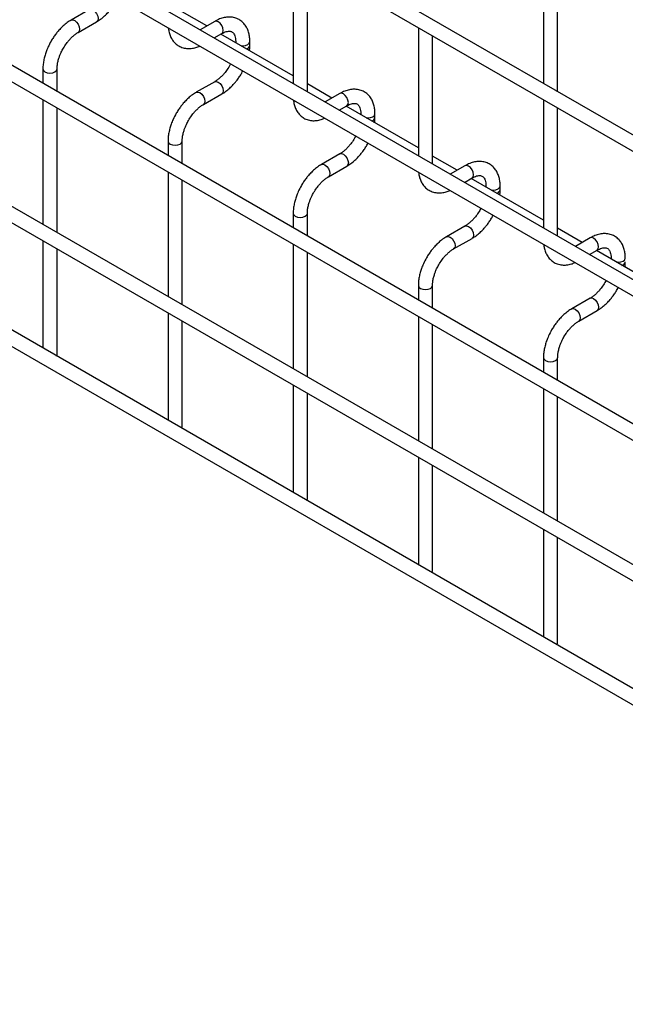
# Model space of a CAD drawing. Header units: inches. Extents: x 0.2 to 10.7, y 0.2 to 8.
# Tile 13 of 24: x 9.708 to 10.135, y 5.031 to 5.727. Entities that reach past the tile are written whole.
import ezdxf

# ---------------------------------------------------------------- set-up
doc = ezdxf.new("R2010")
doc.units = ezdxf.units.IN
doc.header["$MEASUREMENT"] = 0

msp = doc.modelspace()

# ---------------------------------------------------------------- linework, layer by layer
for p, q in [((10.51251, 5.43074), (7.4229, 7.21433)), ((7.4179, 7.20567), (10.50751, 5.42207)), ((10.51251, 5.32867), (7.4229, 7.11226)), ((7.4179, 7.1036), (10.50751, 5.32001)), ((10.51251, 5.2266), (7.4229, 7.0102)), ((7.4179, 7.00154), (10.50751, 5.21794)), ((7.4179, 6.90202), (10.50751, 5.11842)), ((10.40461, 5.18938), (7.52444, 6.85206)), ((10.51251, 5.03956), (7.4229, 6.82316)), ((7.4179, 6.8145), (10.50751, 5.0309)), ((9.90088, 5.77228), (9.90088, 5.68176)), ((10.07766, 5.77485), (10.07766, 5.68177)), ((9.91088, 5.67598), (9.91088, 5.7665)), ((10.08766, 5.676), (10.08766, 5.76907)), ((9.75703, 5.73409), (9.74404, 5.72659)), ((9.83988, 5.72253), (9.82249, 5.73257)), ((9.74904, 5.71793), (9.76203, 5.72543)), ((9.84542, 5.72573), (9.83506, 5.71975)), ((9.98927, 5.72125), (9.98927, 5.63073)), ((9.84506, 5.71398), (9.85042, 5.71707)), ((9.90088, 5.68732), (9.84988, 5.71676)), ((9.99927, 5.62496), (9.99927, 5.71548)), ((9.86026, 5.71138), (9.86026, 5.71077)), ((9.86026, 5.71138), (9.86041, 5.71068)), ((9.87026, 5.70878), (9.87026, 5.71138)), ((9.85666, 5.69573), (9.85585, 5.69419)), ((9.7241, 5.69206), (9.7241, 5.68174)), ((9.7341, 5.67597), (9.7341, 5.69206)), ((9.84542, 5.68307), (9.83243, 5.67557)), ((9.92827, 5.67151), (9.91088, 5.68155)), ((9.83742, 5.66691), (9.85042, 5.67441)), ((9.93381, 5.67471), (9.92345, 5.66873)), ((9.7241, 5.67019), (9.7241, 5.58222)), ((9.93345, 5.66295), (9.93881, 5.66604)), ((9.98927, 5.6363), (9.93827, 5.66574)), ((10.07766, 5.67023), (10.07766, 5.57971)), ((9.7341, 5.57645), (9.7341, 5.66442)), ((9.94865, 5.66036), (9.94865, 5.65974)), ((9.94865, 5.66035), (9.9488, 5.65966)), ((9.95865, 5.65776), (9.95865, 5.66036)), ((10.08766, 5.57393), (10.08766, 5.66445)), ((9.94505, 5.64471), (9.94424, 5.64316)), ((9.81249, 5.64104), (9.81249, 5.63071)), ((9.82249, 5.62494), (9.82249, 5.64104)), ((9.93381, 5.63204), (9.92081, 5.62454)), ((10.01666, 5.62048), (9.99927, 5.63052)), ((9.81249, 5.61917), (9.81249, 5.5312)), ((9.92581, 5.61588), (9.93881, 5.62338)), ((10.0222, 5.62368), (10.01184, 5.6177)), ((9.82249, 5.52543), (9.82249, 5.61339)), ((10.02184, 5.61193), (10.02719, 5.61502)), ((10.07766, 5.58527), (10.02666, 5.61471)), ((10.03704, 5.60933), (10.03704, 5.60872)), ((10.03704, 5.60932), (10.03719, 5.60863)), ((10.04704, 5.60673), (10.04704, 5.60933)), ((9.90088, 5.59001), (9.90088, 5.57969)), ((9.91088, 5.57392), (9.91088, 5.59001)), ((10.03344, 5.59368), (10.03263, 5.59213)), ((10.0222, 5.58102), (10.0092, 5.57351)), ((10.10505, 5.56946), (10.08766, 5.5795)), ((9.7241, 5.57068), (9.7241, 5.4947)), ((9.90088, 5.56814), (9.90088, 5.48017)), ((10.0142, 5.56485), (10.02719, 5.57235)), ((10.11058, 5.57265), (10.10023, 5.56668)), ((9.7341, 5.49012), (9.7341, 5.5649)), ((9.91088, 5.4744), (9.91088, 5.56237)), ((10.11023, 5.5609), (10.11558, 5.56399)), ((10.16604, 5.53424), (10.11505, 5.56368)), ((10.12543, 5.55831), (10.12543, 5.55769)), ((10.12543, 5.5583), (10.12558, 5.5576)), ((10.12183, 5.54266), (10.12102, 5.54111)), ((9.98927, 5.53899), (9.98927, 5.52866)), ((9.99927, 5.52289), (9.99927, 5.53899)), ((10.11058, 5.52999), (10.09759, 5.52249)), ((9.81249, 5.51965), (9.81249, 5.44368)), ((10.10259, 5.51383), (10.11558, 5.52133)), ((9.82249, 5.4391), (9.82249, 5.51388)), ((9.98927, 5.51712), (9.98927, 5.42915)), ((9.99927, 5.42337), (9.99927, 5.51134)), ((9.73379, 5.48911), (9.7341, 5.49012)), ((10.07766, 5.48796), (10.07766, 5.47764)), ((10.08766, 5.47186), (10.08766, 5.48796)), ((9.90088, 5.46863), (9.90088, 5.39265)), ((10.07766, 5.46609), (10.07766, 5.37812)), ((9.91088, 5.38807), (9.91088, 5.46285)), ((10.08766, 5.37235), (10.08766, 5.46032)), ((9.82217, 5.43809), (9.82249, 5.4391)), ((9.98927, 5.4176), (9.98927, 5.34162)), ((9.99927, 5.33705), (9.99927, 5.41183)), ((9.91056, 5.38706), (9.91088, 5.38807)), ((10.07766, 5.36658), (10.07766, 5.2906)), ((10.08766, 5.28602), (10.08766, 5.3608)), ((9.99895, 5.33603), (9.99927, 5.33705)), ((10.08734, 5.28501), (10.08766, 5.28602))]:
    msp.add_line(p, q)
at = {"flags": 128}
for points in [[(9.75704, 5.7341), (9.75818, 5.73431), (9.75953, 5.73384), (9.76088, 5.73275), (9.76203, 5.73121), (9.7628, 5.72944), (9.76307, 5.72772), (9.7628, 5.72631), (9.76205, 5.72544)], [(9.74401, 5.72658), (9.74404, 5.72659), (9.74518, 5.72681), (9.74654, 5.72634), (9.74789, 5.72525), (9.74904, 5.7237), (9.7498, 5.72194), (9.75007, 5.72022)], [(9.85042, 5.71707), (9.85042, 5.71707), (9.85118, 5.71795), (9.85145, 5.71936), (9.85118, 5.72108), (9.85042, 5.72284), (9.84927, 5.72439), (9.84792, 5.72548), (9.84657, 5.72595), (9.84542, 5.72573)], [(9.75007, 5.72022), (9.7498, 5.71881), (9.74904, 5.71793), (9.74902, 5.71792)], [(9.86405, 5.70858), (9.86526, 5.7085), (9.86718, 5.70872), (9.8688, 5.70934), (9.86988, 5.71028), (9.87026, 5.71137)], [(9.7241, 5.69208), (9.7241, 5.69206), (9.72448, 5.69096), (9.72557, 5.69002)], [(9.72557, 5.69002), (9.72719, 5.6894), (9.7291, 5.68918), (9.73102, 5.6894), (9.73264, 5.69002), (9.73372, 5.69096), (9.7341, 5.69206), (9.7341, 5.69208)], [(9.84543, 5.68307), (9.84657, 5.68329), (9.84792, 5.68282), (9.84927, 5.68173), (9.85042, 5.68018), (9.85118, 5.67841), (9.85145, 5.6767), (9.85118, 5.67529), (9.85044, 5.67442)], [(9.8324, 5.67555), (9.83243, 5.67557), (9.83357, 5.67579), (9.83493, 5.67532), (9.83628, 5.67423), (9.83743, 5.67268), (9.83819, 5.67091), (9.83846, 5.66919)], [(9.93881, 5.66604), (9.93881, 5.66604), (9.93957, 5.66693), (9.93984, 5.66833), (9.93957, 5.67005), (9.93881, 5.67182), (9.93766, 5.67337), (9.93631, 5.67446), (9.93495, 5.67493), (9.93381, 5.67471)], [(9.83846, 5.66919), (9.83819, 5.66779), (9.83743, 5.66691), (9.83741, 5.6669)], [(9.95244, 5.65756), (9.95365, 5.65747), (9.95557, 5.65769), (9.95719, 5.65832), (9.95827, 5.65925), (9.95865, 5.66034)], [(9.81249, 5.64106), (9.81249, 5.64104), (9.81287, 5.63993), (9.81395, 5.639)], [(9.81395, 5.639), (9.81558, 5.63837), (9.81749, 5.63815), (9.8194, 5.63837), (9.82103, 5.639), (9.82211, 5.63993), (9.82249, 5.64104), (9.82249, 5.64105)], [(9.93382, 5.63205), (9.93495, 5.63226), (9.93631, 5.63179), (9.93766, 5.6307), (9.93881, 5.62915), (9.93957, 5.62739), (9.93984, 5.62567), (9.93957, 5.62426), (9.93883, 5.62339)], [(9.92079, 5.62453), (9.92081, 5.62454), (9.92196, 5.62476), (9.92331, 5.62429), (9.92467, 5.6232), (9.92581, 5.62165), (9.92658, 5.61989), (9.92685, 5.61817)], [(10.02719, 5.61502), (10.02719, 5.61502), (10.02796, 5.6159), (10.02823, 5.61731), (10.02796, 5.61903), (10.02719, 5.62079), (10.02605, 5.62234), (10.02469, 5.62343), (10.02334, 5.6239), (10.0222, 5.62368)], [(9.92685, 5.61817), (9.92658, 5.61676), (9.92581, 5.61588), (9.9258, 5.61587)], [(10.04082, 5.60653), (10.04204, 5.60645), (10.04395, 5.60667), (10.04558, 5.60729), (10.04666, 5.60823), (10.04704, 5.60932)], [(9.90088, 5.59003), (9.90088, 5.59001), (9.90126, 5.58891), (9.90234, 5.58797)], [(9.90234, 5.58797), (9.90397, 5.58735), (9.90588, 5.58713), (9.90779, 5.58735), (9.90941, 5.58797), (9.9105, 5.58891), (9.91088, 5.59001), (9.91088, 5.59003)], [(10.02221, 5.58102), (10.02334, 5.58124), (10.02469, 5.58077), (10.02605, 5.57968), (10.02719, 5.57813), (10.02796, 5.57636), (10.02823, 5.57464), (10.02796, 5.57324), (10.02722, 5.57237)], [(10.00918, 5.5735), (10.0092, 5.57351), (10.01035, 5.57374), (10.0117, 5.57327), (10.01305, 5.57218), (10.0142, 5.57063), (10.01497, 5.56886), (10.01524, 5.56714)], [(10.11558, 5.56399), (10.11558, 5.56399), (10.11635, 5.56488), (10.11662, 5.56628), (10.11635, 5.568), (10.11558, 5.56977), (10.11444, 5.57131), (10.11308, 5.57241), (10.11173, 5.57288), (10.11058, 5.57265)], [(10.01524, 5.56714), (10.01497, 5.56574), (10.0142, 5.56485), (10.01419, 5.56485)], [(10.12921, 5.55551), (10.13043, 5.55542), (10.13234, 5.55564), (10.13396, 5.55627), (10.13505, 5.5572), (10.13543, 5.55829)], [(9.98927, 5.539), (9.98927, 5.53899), (9.98965, 5.53788), (9.99073, 5.53695)], [(9.99073, 5.53695), (9.99235, 5.53632), (9.99427, 5.5361), (9.99618, 5.53632), (9.9978, 5.53695), (9.99889, 5.53788), (9.99927, 5.53899), (9.99927, 5.539)], [(10.1106, 5.53), (10.11173, 5.53021), (10.11308, 5.52974), (10.11444, 5.52865), (10.11558, 5.5271), (10.11635, 5.52534), (10.11662, 5.52362), (10.11635, 5.52221), (10.11561, 5.52134)], [(10.09757, 5.52248), (10.09759, 5.52249), (10.09874, 5.52271), (10.10009, 5.52224), (10.10144, 5.52115), (10.10259, 5.5196), (10.10336, 5.51784), (10.10363, 5.51612)], [(10.10363, 5.51612), (10.10336, 5.51471), (10.10259, 5.51383), (10.10258, 5.51382)], [(10.07766, 5.48798), (10.07766, 5.48796), (10.07804, 5.48686), (10.07912, 5.48592)], [(10.07912, 5.48592), (10.08074, 5.48529), (10.08266, 5.48507), (10.08457, 5.48529), (10.08619, 5.48592), (10.08727, 5.48686), (10.08766, 5.48796), (10.08766, 5.48797)]]:
    msp.add_lwpolyline(points, dxfattribs=at)
for centre in [(9.8672, 5.70938), (9.95558, 5.65836), (10.04397, 5.60733), (10.13236, 5.5563)]:
    msp.add_arc(centre, 0.00313, 283.62805, 348.60971)
for points, knots in [([(9.76202, 5.72549), (9.76249, 5.72575), (9.76397, 5.72655), (9.7663, 5.72835), (9.76891, 5.7307), (9.77107, 5.73304), (9.77295, 5.73536), (9.77459, 5.7377), (9.77598, 5.73986), (9.77666, 5.74125), (9.77692, 5.74177)], [0, 0, 0, 0, 0.078783, 0.251746, 0.412369, 0.558749, 0.672317, 0.802128, 0.925319, 1, 1, 1, 1]), ([(9.87022, 5.71137), (9.87022, 5.71211), (9.87022, 5.71395), (9.86977, 5.71673), (9.86888, 5.71968), (9.86752, 5.72237), (9.86567, 5.72475), (9.86331, 5.72671), (9.86041, 5.72813), (9.85719, 5.72882), (9.85382, 5.72877), (9.85051, 5.72805), (9.84768, 5.72701), (9.84602, 5.72602), (9.84543, 5.72567)], [0, 0, 0, 0, 0.055865, 0.138843, 0.222804, 0.307378, 0.392659, 0.479758, 0.571085, 0.670191, 0.761466, 0.854847, 0.948408, 1, 1, 1, 1]), ([(9.74405, 5.72653), (9.74362, 5.7263), (9.74217, 5.72552), (9.73986, 5.72375), (9.73722, 5.72139), (9.73503, 5.71905), (9.73315, 5.71671), (9.73145, 5.71436), (9.73041, 5.71262), (9.72988, 5.71175)], [0, 0, 0, 0, 0.077868, 0.264827, 0.439016, 0.599002, 0.720999, 0.859309, 1, 1, 1, 1]), ([(9.73854, 5.70675), (9.73923, 5.70787), (9.74021, 5.70945), (9.74184, 5.71158), (9.74328, 5.71326), (9.74505, 5.71502), (9.7469, 5.71654), (9.74826, 5.71752), (9.74895, 5.71787), (9.74903, 5.71791)], [0, 0, 0, 0, 0.23328, 0.328157, 0.483522, 0.641597, 0.807416, 0.976098, 1, 1, 1, 1]), ([(9.81268, 5.72113), (9.81278, 5.72031), (9.81301, 5.71842), (9.81387, 5.7157), (9.81521, 5.71299), (9.81705, 5.7106), (9.81941, 5.70863), (9.8223, 5.70719), (9.82552, 5.70648), (9.82888, 5.70652), (9.83199, 5.70711), (9.83398, 5.70794), (9.83487, 5.70832)], [0, 0, 0, 0, 0.075647, 0.173758, 0.272589, 0.372235, 0.473958, 0.580532, 0.696076, 0.802651, 0.911721, 1, 1, 1, 1]), ([(9.85041, 5.71705), (9.85095, 5.71734), (9.8521, 5.71798), (9.8537, 5.71852), (9.85518, 5.71879), (9.85642, 5.71876), (9.85746, 5.71846), (9.85826, 5.71794), (9.85905, 5.71697), (9.8597, 5.71561), (9.86012, 5.71376), (9.86031, 5.7123), (9.86026, 5.71142), (9.86026, 5.71138)], [0, 0, 0, 0, 0.076773, 0.165115, 0.255001, 0.349054, 0.454297, 0.590828, 0.696678, 0.797649, 0.896959, 0.995305, 1, 1, 1, 1]), ([(9.72988, 5.71175), (9.72911, 5.71033), (9.72803, 5.70833), (9.72675, 5.70528), (9.72581, 5.70267), (9.72495, 5.69955), (9.72437, 5.69635), (9.72409, 5.69382), (9.72413, 5.69243), (9.72414, 5.69208)], [0, 0, 0, 0, 0.221259, 0.311471, 0.460146, 0.612921, 0.775414, 0.943548, 1, 1, 1, 1]), ([(9.87001, 5.70514), (9.87013, 5.70602), (9.87028, 5.70726), (9.87024, 5.70843), (9.87022, 5.70877)], [0, 0, 0, 0, 0.7138408, 1, 1, 1, 1]), ([(9.73412, 5.69207), (9.73413, 5.69281), (9.73417, 5.69434), (9.73462, 5.69694), (9.73529, 5.69944), (9.73611, 5.70176), (9.73712, 5.70414), (9.73802, 5.70579), (9.73854, 5.70675)], [0, 0, 0, 0, 0.171458, 0.354441, 0.535588, 0.66869, 0.807037, 1, 1, 1, 1]), ([(9.85585, 5.69419), (9.85516, 5.69306), (9.85419, 5.69149), (9.85256, 5.68937), (9.85113, 5.6877), (9.84936, 5.68594), (9.84752, 5.68443), (9.84617, 5.68347), (9.8455, 5.68312), (9.84542, 5.68308)], [0, 0, 0, 0, 0.233892, 0.329016, 0.484774, 0.643228, 0.809419, 0.978457, 1, 1, 1, 1]), ([(9.85041, 5.67447), (9.85087, 5.67472), (9.85236, 5.67553), (9.85469, 5.67732), (9.8573, 5.67967), (9.85946, 5.68201), (9.86134, 5.68434), (9.86298, 5.68667), (9.86437, 5.68884), (9.86505, 5.69022), (9.86531, 5.69074)], [0, 0, 0, 0, 0.078783, 0.251746, 0.412369, 0.558749, 0.672317, 0.802128, 0.925319, 1, 1, 1, 1]), ([(9.83243, 5.6755), (9.83201, 5.67527), (9.83056, 5.67449), (9.82824, 5.67272), (9.8256, 5.67037), (9.82342, 5.66802), (9.82153, 5.66569), (9.81984, 5.66333), (9.81879, 5.6616), (9.81827, 5.66072)], [0, 0, 0, 0, 0.077868, 0.264827, 0.439016, 0.599002, 0.720999, 0.859309, 1, 1, 1, 1]), ([(9.95861, 5.66034), (9.95861, 5.66108), (9.95861, 5.66293), (9.95815, 5.66571), (9.95727, 5.66865), (9.95591, 5.67135), (9.95406, 5.67372), (9.9517, 5.67568), (9.9488, 5.6771), (9.94557, 5.67779), (9.94221, 5.67774), (9.9389, 5.67703), (9.93607, 5.67598), (9.93441, 5.67499), (9.93382, 5.67464)], [0, 0, 0, 0, 0.055865, 0.138843, 0.222804, 0.307378, 0.392659, 0.479758, 0.571085, 0.670191, 0.761466, 0.854847, 0.948408, 1, 1, 1, 1]), ([(9.82693, 5.65572), (9.82762, 5.65685), (9.8286, 5.65843), (9.83023, 5.66055), (9.83167, 5.66223), (9.83344, 5.664), (9.83529, 5.66552), (9.83665, 5.66649), (9.83734, 5.66684), (9.83742, 5.66689)], [0, 0, 0, 0, 0.23328, 0.328157, 0.483522, 0.641597, 0.807416, 0.976098, 1, 1, 1, 1]), ([(9.90107, 5.6701), (9.90117, 5.66928), (9.9014, 5.66739), (9.90226, 5.66467), (9.9036, 5.66196), (9.90544, 5.65958), (9.9078, 5.6576), (9.91069, 5.65616), (9.91391, 5.65545), (9.91727, 5.6555), (9.92038, 5.65608), (9.92237, 5.65692), (9.92326, 5.65729)], [0, 0, 0, 0, 0.075647, 0.173758, 0.272589, 0.372235, 0.473958, 0.580532, 0.696076, 0.802651, 0.911721, 1, 1, 1, 1]), ([(9.9388, 5.66603), (9.93933, 5.66632), (9.94048, 5.66695), (9.94209, 5.66749), (9.94357, 5.66776), (9.94481, 5.66773), (9.94584, 5.66744), (9.94665, 5.66691), (9.94744, 5.66594), (9.94809, 5.66458), (9.94851, 5.66273), (9.9487, 5.66128), (9.94865, 5.66039), (9.94865, 5.66035)], [0, 0, 0, 0, 0.076773, 0.1651146, 0.255001, 0.3490539, 0.4542972, 0.5908284, 0.6966777, 0.7976489, 0.8969593, 0.9953053, 1, 1, 1, 1]), ([(9.81827, 5.66072), (9.8175, 5.6593), (9.81642, 5.65731), (9.81514, 5.65426), (9.8142, 5.65164), (9.81334, 5.64853), (9.81276, 5.64533), (9.81247, 5.6428), (9.81252, 5.6414), (9.81253, 5.64105)], [0, 0, 0, 0, 0.221259, 0.311471, 0.460146, 0.612921, 0.775414, 0.943548, 1, 1, 1, 1]), ([(9.8225, 5.64105), (9.82252, 5.64179), (9.82256, 5.64332), (9.82301, 5.64592), (9.82368, 5.64842), (9.8245, 5.65074), (9.82551, 5.65312), (9.8264, 5.65476), (9.82693, 5.65572)], [0, 0, 0, 0, 0.171458, 0.354441, 0.535588, 0.66869, 0.807037, 1, 1, 1, 1]), ([(9.9584, 5.65411), (9.95851, 5.655), (9.95867, 5.65623), (9.95862, 5.6574), (9.95861, 5.65774)], [0, 0, 0, 0, 0.713841, 1, 1, 1, 1]), ([(9.94424, 5.64316), (9.94355, 5.64204), (9.94258, 5.64046), (9.94095, 5.63834), (9.93951, 5.63667), (9.93775, 5.63491), (9.93591, 5.6334), (9.93456, 5.63244), (9.93389, 5.6321), (9.93381, 5.63206)], [0, 0, 0, 0, 0.233892, 0.329016, 0.484774, 0.643228, 0.809419, 0.978457, 1, 1, 1, 1]), ([(9.9388, 5.62344), (9.93926, 5.6237), (9.94074, 5.6245), (9.94308, 5.6263), (9.94569, 5.62865), (9.94785, 5.63098), (9.94973, 5.63331), (9.95137, 5.63565), (9.95276, 5.63781), (9.95344, 5.63919), (9.9537, 5.63972)], [0, 0, 0, 0, 0.078783, 0.251746, 0.412369, 0.558749, 0.672317, 0.802128, 0.925319, 1, 1, 1, 1]), ([(9.92082, 5.62448), (9.9204, 5.62425), (9.91894, 5.62347), (9.91663, 5.6217), (9.91399, 5.61934), (9.91181, 5.61699), (9.90992, 5.61466), (9.90823, 5.61231), (9.90718, 5.61057), (9.90665, 5.60969)], [0, 0, 0, 0, 0.077868, 0.264827, 0.439016, 0.599002, 0.720999, 0.859309, 1, 1, 1, 1]), ([(10.047, 5.60932), (10.047, 5.61006), (10.047, 5.6119), (10.04654, 5.61468), (10.04566, 5.61763), (10.0443, 5.62032), (10.04245, 5.6227), (10.04008, 5.62465), (10.03719, 5.62608), (10.03396, 5.62676), (10.0306, 5.62672), (10.02729, 5.626), (10.02446, 5.62496), (10.0228, 5.62397), (10.0222, 5.62362)], [0, 0, 0, 0, 0.055865, 0.138843, 0.222804, 0.307378, 0.392659, 0.479758, 0.571085, 0.670191, 0.761466, 0.854847, 0.948408, 1, 1, 1, 1]), ([(9.98945, 5.61908), (9.98955, 5.61825), (9.98978, 5.61637), (9.99065, 5.61365), (9.99199, 5.61093), (9.99383, 5.60855), (9.99619, 5.60658), (9.99908, 5.60514), (10.0023, 5.60443), (10.00566, 5.60447), (10.00877, 5.60506), (10.01076, 5.60589), (10.01165, 5.60627)], [0, 0, 0, 0, 0.075647, 0.173758, 0.272589, 0.372235, 0.473958, 0.580532, 0.696076, 0.802651, 0.911721, 1, 1, 1, 1]), ([(9.91531, 5.60469), (9.91601, 5.60582), (9.91698, 5.6074), (9.91861, 5.60953), (9.92006, 5.61121), (9.92183, 5.61297), (9.92368, 5.61449), (9.92504, 5.61547), (9.92572, 5.61582), (9.92581, 5.61586)], [0, 0, 0, 0, 0.23328, 0.328157, 0.483522, 0.641597, 0.807416, 0.976098, 1, 1, 1, 1]), ([(10.02719, 5.615), (10.02772, 5.61529), (10.02887, 5.61592), (10.03048, 5.61647), (10.03196, 5.61674), (10.0332, 5.61671), (10.03423, 5.61641), (10.03504, 5.61589), (10.03583, 5.61492), (10.03648, 5.61356), (10.0369, 5.61171), (10.03709, 5.61025), (10.03704, 5.60937), (10.03703, 5.60933)], [0, 0, 0, 0, 0.076773, 0.1651146, 0.255001, 0.3490539, 0.4542972, 0.5908284, 0.6966777, 0.7976489, 0.8969593, 0.9953053, 1, 1, 1, 1]), ([(9.90665, 5.60969), (9.90589, 5.60828), (9.90481, 5.60628), (9.90353, 5.60323), (9.90259, 5.60061), (9.90173, 5.5975), (9.90115, 5.5943), (9.90086, 5.59177), (9.90091, 5.59038), (9.90092, 5.59003)], [0, 0, 0, 0, 0.221259, 0.311471, 0.460146, 0.612921, 0.775414, 0.943548, 1, 1, 1, 1]), ([(9.91089, 5.59002), (9.91091, 5.59076), (9.91095, 5.59229), (9.9114, 5.59489), (9.91206, 5.59739), (9.91289, 5.59971), (9.91389, 5.60209), (9.91479, 5.60374), (9.91531, 5.60469)], [0, 0, 0, 0, 0.171458, 0.354441, 0.535588, 0.66869, 0.807037, 1, 1, 1, 1]), ([(10.04679, 5.60309), (10.0469, 5.60397), (10.04706, 5.60521), (10.04701, 5.60638), (10.047, 5.60671)], [0, 0, 0, 0, 0.7138408, 1, 1, 1, 1]), ([(10.03263, 5.59213), (10.03194, 5.59101), (10.03097, 5.58944), (10.02934, 5.58732), (10.0279, 5.58564), (10.02613, 5.58389), (10.02429, 5.58238), (10.02295, 5.58142), (10.02227, 5.58107), (10.0222, 5.58103)], [0, 0, 0, 0, 0.233892, 0.329016, 0.484774, 0.643228, 0.809419, 0.978457, 1, 1, 1, 1]), ([(10.02719, 5.57242), (10.02765, 5.57267), (10.02913, 5.57348), (10.03147, 5.57527), (10.03408, 5.57762), (10.03624, 5.57996), (10.03812, 5.58229), (10.03976, 5.58462), (10.04115, 5.58678), (10.04183, 5.58817), (10.04209, 5.58869)], [0, 0, 0, 0, 0.078783, 0.251746, 0.412369, 0.558749, 0.672317, 0.802128, 0.925319, 1, 1, 1, 1]), ([(10.13539, 5.55829), (10.13539, 5.55903), (10.13539, 5.56088), (10.13493, 5.56366), (10.13405, 5.5666), (10.13269, 5.5693), (10.13084, 5.57167), (10.12847, 5.57363), (10.12557, 5.57505), (10.12235, 5.57574), (10.11899, 5.57569), (10.11567, 5.57498), (10.11285, 5.57393), (10.11118, 5.57294), (10.11059, 5.57259)], [0, 0, 0, 0, 0.055865, 0.138843, 0.222804, 0.307378, 0.392659, 0.479758, 0.571085, 0.670191, 0.761466, 0.854847, 0.948408, 1, 1, 1, 1]), ([(10.00921, 5.57345), (10.00878, 5.57322), (10.00733, 5.57244), (10.00502, 5.57067), (10.00238, 5.56831), (10.0002, 5.56597), (9.99831, 5.56364), (9.99662, 5.56128), (9.99557, 5.55955), (9.99504, 5.55867)], [0, 0, 0, 0, 0.077868, 0.264827, 0.439016, 0.599002, 0.720999, 0.859309, 1, 1, 1, 1]), ([(10.07784, 5.56805), (10.07794, 5.56723), (10.07817, 5.56534), (10.07903, 5.56262), (10.08037, 5.55991), (10.08222, 5.55752), (10.08457, 5.55555), (10.08747, 5.55411), (10.09068, 5.5534), (10.09404, 5.55345), (10.09716, 5.55403), (10.09914, 5.55487), (10.10003, 5.55524)], [0, 0, 0, 0, 0.075647, 0.173758, 0.272589, 0.372235, 0.473958, 0.580532, 0.696076, 0.802651, 0.911721, 1, 1, 1, 1]), ([(10.0037, 5.55367), (10.0044, 5.55479), (10.00537, 5.55638), (10.007, 5.5585), (10.00845, 5.56018), (10.01022, 5.56195), (10.01207, 5.56347), (10.01343, 5.56444), (10.01411, 5.56479), (10.0142, 5.56483)], [0, 0, 0, 0, 0.23328, 0.328157, 0.483522, 0.641597, 0.807416, 0.976098, 1, 1, 1, 1]), ([(10.11558, 5.56397), (10.11611, 5.56427), (10.11726, 5.5649), (10.11886, 5.56544), (10.12034, 5.56571), (10.12158, 5.56568), (10.12262, 5.56539), (10.12343, 5.56486), (10.12422, 5.56389), (10.12487, 5.56253), (10.12528, 5.56068), (10.12548, 5.55922), (10.12542, 5.55834), (10.12542, 5.5583)], [0, 0, 0, 0, 0.076773, 0.165115, 0.255001, 0.349054, 0.454297, 0.590828, 0.696678, 0.797649, 0.896959, 0.995305, 1, 1, 1, 1]), ([(9.99504, 5.55867), (9.99428, 5.55725), (9.9932, 5.55526), (9.99192, 5.55221), (9.99098, 5.54959), (9.99012, 5.54648), (9.98954, 5.54328), (9.98925, 5.54075), (9.9893, 5.53935), (9.98931, 5.539)], [0, 0, 0, 0, 0.221259, 0.311471, 0.460146, 0.612921, 0.775414, 0.943548, 1, 1, 1, 1]), ([(10.13518, 5.55206), (10.13529, 5.55295), (10.13545, 5.55418), (10.1354, 5.55535), (10.13539, 5.55569)], [0, 0, 0, 0, 0.713841, 1, 1, 1, 1]), ([(9.99928, 5.539), (9.9993, 5.53974), (9.99934, 5.54127), (9.99979, 5.54386), (10.00045, 5.54637), (10.00128, 5.54868), (10.00228, 5.55106), (10.00318, 5.55271), (10.0037, 5.55367)], [0, 0, 0, 0, 0.171458, 0.354441, 0.535588, 0.66869, 0.807037, 1, 1, 1, 1]), ([(10.12102, 5.54111), (10.12033, 5.53999), (10.11936, 5.53841), (10.11773, 5.53629), (10.11629, 5.53462), (10.11452, 5.53286), (10.11268, 5.53135), (10.11133, 5.53039), (10.11066, 5.53005), (10.11059, 5.53001)], [0, 0, 0, 0, 0.233892, 0.329016, 0.484774, 0.643228, 0.809419, 0.978457, 1, 1, 1, 1]), ([(10.11557, 5.52139), (10.11604, 5.52164), (10.11752, 5.52245), (10.11985, 5.52425), (10.12247, 5.5266), (10.12462, 5.52893), (10.12651, 5.53126), (10.12815, 5.53359), (10.12953, 5.53576), (10.13022, 5.53714), (10.13048, 5.53767)], [0, 0, 0, 0, 0.0787835, 0.2517455, 0.4123689, 0.5587486, 0.6723167, 0.8021279, 0.9253191, 1, 1, 1, 1]), ([(10.0976, 5.52243), (10.09717, 5.5222), (10.09572, 5.52142), (10.09341, 5.51965), (10.09077, 5.51729), (10.08859, 5.51494), (10.0867, 5.51261), (10.08501, 5.51026), (10.08396, 5.50852), (10.08343, 5.50764)], [0, 0, 0, 0, 0.077868, 0.264827, 0.439016, 0.599002, 0.720999, 0.859309, 1, 1, 1, 1]), ([(10.09209, 5.50264), (10.09278, 5.50377), (10.09376, 5.50535), (10.09539, 5.50748), (10.09683, 5.50916), (10.09861, 5.51092), (10.10046, 5.51244), (10.10182, 5.51342), (10.1025, 5.51377), (10.10259, 5.51381)], [0, 0, 0, 0, 0.23328, 0.328157, 0.483522, 0.641597, 0.807416, 0.976098, 1, 1, 1, 1]), ([(10.08343, 5.50764), (10.08266, 5.50623), (10.08159, 5.50423), (10.0803, 5.50118), (10.07937, 5.49856), (10.07851, 5.49545), (10.07792, 5.49225), (10.07764, 5.48972), (10.07769, 5.48833), (10.0777, 5.48798)], [0, 0, 0, 0, 0.221259, 0.311471, 0.460146, 0.612921, 0.775414, 0.943548, 1, 1, 1, 1]), ([(10.08767, 5.48797), (10.08769, 5.48871), (10.08773, 5.49024), (10.08817, 5.49284), (10.08884, 5.49534), (10.08966, 5.49766), (10.09067, 5.50004), (10.09157, 5.50168), (10.09209, 5.50264)], [0, 0, 0, 0, 0.1714581, 0.354441, 0.5355878, 0.6686902, 0.8070367, 1, 1, 1, 1])]:
    msp.add_open_spline(points, degree=3, knots=knots)

doc.saveas('drawing.dxf')
